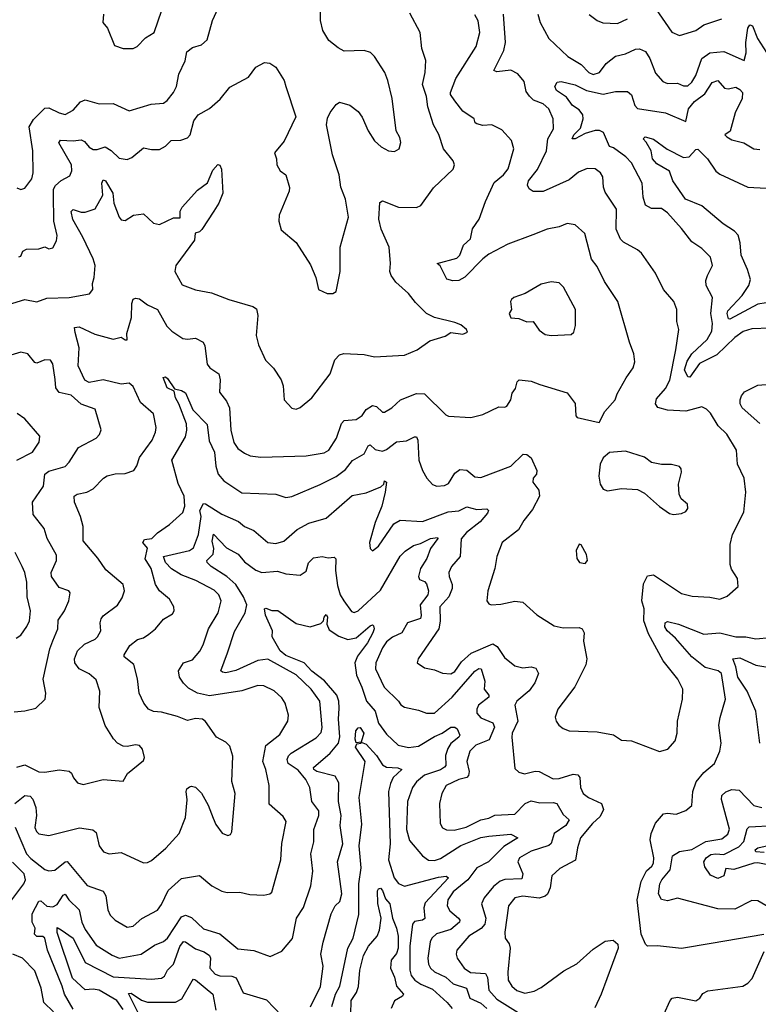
# Model space of a CAD drawing. Extents: x 1843161 to 1959474, y 907081 to 1016326.
# Tile 182 of 256: x 1857269 to 1860947, y 991675 to 996578. Entities that reach past the tile are written whole.
import ezdxf

# ---------------------------------------------------------------- set-up
doc = ezdxf.new("R2010")
doc.units = 0

msp = doc.modelspace()

# ---------------------------------------------------------------- linework, layer by layer
at = {"layer": '0CON20XD'}
for points in [[(1857245, 992674.4), (1857295, 992715.6), (1857321.7, 992711.7), (1857335, 992697.5), (1857349.7, 992655), (1857352.6, 992615), (1857344.7, 992555), (1857353.2, 992535), (1857365, 992524.7), (1857415, 992515.4), (1857566.6, 992553.4), (1857633.5, 992543.5), (1857650.5, 992530.5), (1857664.2, 992465), (1857686.7, 992435), (1857715, 992424.3), (1857775, 992431.4), (1857885, 992379.2), (1857905, 992380.8), (1857925, 992392), (1857996.8, 992453.2), (1858063.3, 992525), (1858094.7, 992605), (1858103.1, 992693.1), (1858097.5, 992735), (1858102.1, 992747.9), (1858115, 992758.8), (1858125, 992762), (1858145, 992756), (1858175, 992726.2), (1858207.2, 992667.2), (1858232.9, 992602.9), (1858245, 992571.2), (1858277.6, 992527.6), (1858305, 992515.7), (1858318.9, 992521.1), (1858325.6, 992534.4), (1858341.5, 992725), (1858325.4, 992785), (1858330.5, 992910.5), (1858315, 992961.2), (1858295, 992980), (1858248.8, 993005), (1858194.3, 993084.3), (1858178.8, 993095), (1858145, 993099.1), (1858105, 993088.5), (1858055, 993108), (1857975, 993130.3), (1857935, 993133.1), (1857910.8, 993145), (1857887.1, 993175), (1857864, 993224), (1857856.6, 993296.6), (1857837.1, 993367.1), (1857790, 993405), (1857790, 993415), (1857817.9, 993462.1), (1857855, 993491.1), (1857885, 993500.5), (1857912.4, 993517.6), (1857945, 993545.4), (1857985, 993593.3), (1858030.3, 993619.7), (1858037.8, 993635), (1858036.5, 993655), (1858015, 993692.9), (1857965, 993733.5), (1857945.9, 993765), (1857924.2, 993845), (1857894.2, 993894.2), (1857906.2, 993946.2), (1857882.9, 993975), (1857890.2, 993989.8), (1857927.3, 993995), (1857955, 994023.8), (1858014.3, 994065), (1858081.1, 994125), (1858092, 994155), (1858088.8, 994205), (1858059, 994269), (1858026.9, 994385), (1858095, 994500.6), (1858102, 994535), (1858100.2, 994565), (1858062.3, 994665), (1858044.3, 994695), (1858038, 994728), (1858003.8, 994745), (1857983.4, 994796.6), (1857995, 994799.5), (1858005, 994791.4), (1858040, 994740), (1858075, 994731.8), (1858095, 994720), (1858131.8, 994635), (1858202.7, 994562.7), (1858211.9, 994481.9), (1858238.4, 994425), (1858245.9, 994355), (1858258.2, 994315), (1858285, 994281.5), (1858375, 994222.3), (1858545, 994215.5), (1858595, 994199.5), (1858625, 994204.5), (1858765, 994263.1), (1858845, 994303.6), (1858890.9, 994339.1), (1858926.6, 994383.4), (1858985, 994416.2), (1859005, 994456.9), (1859015, 994461.1), (1859038.4, 994438.4), (1859075, 994430.4), (1859095, 994437.7), (1859145, 994475.9), (1859195, 994480.9), (1859235, 994501.8), (1859245, 994500.6), (1859252.3, 994485), (1859256, 994385), (1859275, 994333.3), (1859295.5, 994295.5), (1859325, 994264.2), (1859345.6, 994255.6), (1859385, 994259.5), (1859405, 994268.1), (1859435, 994320.6), (1859461.4, 994338.6), (1859495, 994335.5), (1859535, 994301.2), (1859565, 994297.9), (1859714.4, 994355), (1859775.7, 994414.3), (1859795, 994412.9), (1859816.2, 994396.2), (1859844.1, 994334.1), (1859841.5, 994315), (1859825.7, 994295), (1859824.2, 994275), (1859854.4, 994235), (1859856.7, 994205), (1859821.6, 994138.4), (1859778.5, 994085), (1859752, 994038), (1859670.8, 993975), (1859644.4, 993905.6), (1859634.5, 993845.5), (1859600, 993735), (1859594.4, 993685), (1859605, 993668.8), (1859615.8, 993664.2), (1859665, 993667.1), (1859735, 993681.9), (1859775, 993677.5), (1859843.8, 993615), (1859929.7, 993559.7), (1859975, 993550.6), (1860055, 993552), (1860070, 993545), (1860080, 993525), (1860075.9, 993484.1), (1860092.5, 993395), (1860087.5, 993365), (1860033.2, 993256.8), (1859948, 993145), (1859936, 993105), (1859940, 993085), (1859953.8, 993065), (1859975, 993048), (1860005, 993037.5), (1860145, 993032), (1860226.4, 993016.4), (1860265, 992990), (1860315, 992987.5), (1860455, 992934), (1860496.7, 992945), (1860533.2, 992986.8), (1860542.5, 993025), (1860544.3, 993085), (1860569.2, 993195), (1860570.6, 993245), (1860546.5, 993295), (1860473.5, 993385), (1860399.4, 993519.4), (1860377.1, 993585), (1860378.2, 993645), (1860366.2, 993685), (1860375, 993768.8), (1860395, 993809.4), (1860425, 993813.3), (1860565, 993720.5), (1860617.4, 993707.4), (1860705, 993702.5), (1860755, 993692.9), (1860792.1, 993707.9), (1860846.7, 993755), (1860842.9, 993795), (1860812.9, 993842.9), (1860806.2, 993865), (1860806.5, 993965), (1860817.8, 994015), (1860874.4, 994125.6), (1860884, 994225), (1860876.9, 994295), (1860842.9, 994365), (1860838.6, 994435), (1860790, 994515), (1860746.3, 994556.3), (1860708.9, 994618.9), (1860689.5, 994639.5), (1860665, 994650.8), (1860629.2, 994640.8), (1860585, 994629.4), (1860495, 994633.3), (1860446.7, 994646.7), (1860434.6, 994664.6), (1860440.1, 994689.9), (1860485, 994741.5), (1860506.4, 994783.6), (1860536.3, 994935), (1860551.2, 995035), (1860540.8, 995075), (1860541.5, 995135), (1860525.6, 995175), (1860474, 995235), (1860435, 995316.2), (1860365.7, 995415), (1860345, 995432.9), (1860275, 995470), (1860261.1, 995485), (1860238.5, 995535), (1860240.8, 995635), (1860185, 995718.8), (1860176.5, 995745), (1860172.2, 995795), (1860160.8, 995815), (1860135, 995835.6), (1860095, 995837.1), (1860051.4, 995818.6), (1860005, 995780.4), (1859875, 995722.4), (1859825, 995722.7), (1859805, 995735.7), (1859798.2, 995755), (1859801.8, 995775), (1859848.1, 995831.9), (1859892.7, 995925), (1859898.6, 995985), (1859926.7, 996035), (1859926.1, 996085), (1859902.9, 996135), (1859875, 996159.1), (1859827.3, 996177.3), (1859807.1, 996197.1), (1859791.5, 996221.5), (1859780.4, 996270.4), (1859749.4, 996309.4), (1859715, 996327.3), (1859645, 996318.1), (1859630, 996325), (1859680, 996425), (1859688.2, 996465), (1859678.1, 996605)], [(1857255, 995741.2), (1857275, 995733.3), (1857295, 995740), (1857330, 995785), (1857336.9, 995815), (1857334.6, 995925), (1857316.8, 996045), (1857338.3, 996081.7), (1857395, 996138), (1857415, 996138.6), (1857465, 996113.8), (1857495, 996106.2), (1857535, 996127.1), (1857571.3, 996168.7), (1857595, 996180), (1857665, 996160), (1857735, 996160.8), (1857815, 996124.3), (1857923.1, 996156.9), (1857985, 996163.1), (1858003.4, 996176.6), (1858035.6, 996215), (1858050, 996245), (1858062.2, 996307.8), (1858092.9, 996372.9), (1858102.2, 996417.8), (1858130.4, 996439.6), (1858175, 996453.1), (1858202, 996478), (1858230, 996575), (1858256.9, 996635)], [(1857265, 995397.5), (1857275, 995400), (1857284.3, 995425.7), (1857302.5, 995435), (1857365, 995436.8), (1857395, 995446.4), (1857415, 995436.9), (1857435, 995442.5), (1857452.5, 995477.5), (1857456.6, 995503.4), (1857440, 995575), (1857438.2, 995708.2), (1857438.2, 995735), (1857446.8, 995753.2), (1857475, 995777.5), (1857518.7, 995801.3), (1857528.5, 995825), (1857527.1, 995855), (1857463.9, 995965), (1857471.8, 995978.2), (1857534.8, 995975.2), (1857575, 995980), (1857592.1, 995972.1), (1857615, 995943.8), (1857635, 995932.5), (1857655, 995932.3), (1857695, 995944.5), (1857725, 995926.5), (1857765, 995888.8), (1857805, 995882.3), (1857827.4, 995892.6), (1857885, 995940.4), (1857925, 995931.5), (1857965, 995931.4), (1857995, 995948.6), (1858023.3, 995976.7), (1858071.3, 995978.7), (1858105, 995990), (1858117.7, 996005), (1858135.5, 996075), (1858157.8, 996105), (1858215, 996135.6), (1858268, 996182), (1858315, 996242.5), (1858407.9, 996292.1), (1858445, 996341.2), (1858487.5, 996365), (1858515, 996362.5), (1858545, 996341.2), (1858585.7, 996275), (1858593.6, 996246.4), (1858643.3, 996095), (1858586.1, 995973.9), (1858538.1, 995915), (1858548.1, 995885), (1858548.8, 995855), (1858566.1, 995826.1), (1858593.8, 995805), (1858612.3, 995742.3), (1858610.8, 995725), (1858560.8, 995605), (1858559.2, 995575), (1858571.7, 995531.7), (1858645, 995468.8), (1858717.6, 995357.6), (1858744.1, 995294.1), (1858756.2, 995235), (1858800, 995215), (1858827.5, 995215), (1858845, 995224.2), (1858864.1, 995324.1), (1858865.6, 995445), (1858905.6, 995595), (1858891.8, 995685), (1858868.2, 995745), (1858860, 995805), (1858827.3, 995905), (1858796.9, 996055), (1858802.1, 996087.9), (1858815, 996116.7), (1858844.3, 996155.7), (1858862.3, 996167.7), (1858912.7, 996152.7), (1858955, 996121.2), (1858975, 996093.3), (1859004.3, 996025), (1859035.6, 995975), (1859068.9, 995945), (1859105, 995924.6), (1859135, 995921.8), (1859158.1, 995935), (1859167.1, 995967.1), (1859161.7, 995991.7), (1859144.4, 996024.4), (1859124.2, 996185.8), (1859102.7, 996275), (1859086.5, 996315), (1859035.5, 996395.5), (1859015.6, 996415.6), (1858984.4, 996424.4), (1858885, 996422.3), (1858855, 996437.3), (1858808, 996475), (1858779.2, 996525), (1858766.4, 996575), (1858766.8, 996635)], [(1857545, 995020), (1857542.5, 995045), (1857565, 995048.8), (1857642.6, 995012.6), (1857735, 994986.9), (1857775, 994996.7), (1857795, 994983.3), (1857805, 994983.3), (1857802.5, 995015), (1857826.7, 995095), (1857827.9, 995165), (1857833.9, 995186.1), (1857845, 995191.7), (1857865, 995188.3), (1857905, 995158.7), (1857955.2, 995135.2), (1858001.9, 995051.9), (1858026.6, 995026.6), (1858081.2, 994991.2), (1858105, 994987.2), (1858145, 994991.8), (1858182.5, 994972.5), (1858190.6, 994955), (1858202.4, 994862.4), (1858215.3, 994845.3), (1858261.1, 994815), (1858267.8, 994785), (1858263.9, 994723.9), (1858299.4, 994679.4), (1858314.4, 994645), (1858320, 994535), (1858335, 994473.1), (1858355, 994443.6), (1858389.2, 994419.2), (1858417.1, 994407.1), (1858470.4, 994400.4), (1858695, 994406.4), (1858785, 994421.2), (1858807.7, 994435), (1858846.6, 994495), (1858872.1, 994567.9), (1858885, 994582.9), (1858945, 994586.9), (1858975, 994606.5), (1858995, 994637.8), (1859025, 994657.8), (1859045, 994651.9), (1859075, 994624.4), (1859085, 994623.1), (1859122.5, 994645), (1859165, 994684.5), (1859245, 994717.2), (1859285.4, 994715.4), (1859390.2, 994610.2), (1859405, 994604.4), (1859515, 994598), (1859575, 994612), (1859655, 994651.2), (1859685, 994648), (1859695, 994654.2), (1859714.4, 994685), (1859721.2, 994718.8), (1859737.9, 994742.1), (1859745.8, 994774.2), (1859755.8, 994784.2), (1859815, 994778.1), (1859858.3, 994761.7), (1859995, 994720.8), (1860035, 994667.5), (1860038.8, 994605), (1860045, 994596.7), (1860155, 994572.5), (1860182, 994628), (1860234, 994685), (1860244.3, 994715), (1860288.6, 994795), (1860322.9, 994845), (1860331.4, 994875), (1860327.1, 994915), (1860305, 994972.5), (1860247.8, 995175), (1860181.4, 995275), (1860145, 995348.8), (1860115.5, 995385.5), (1860082.8, 995512.8), (1860035, 995556.7), (1859995, 995563.8), (1859955, 995547.1), (1859895, 995535.6), (1859823.9, 995506.1), (1859698.9, 995461.1), (1859605, 995410.4), (1859575, 995388.2), (1859485, 995296.4), (1859455, 995280), (1859425, 995278.5), (1859396.7, 995286.7), (1859361.9, 995351.9), (1859347.5, 995365), (1859445, 995390), (1859461.4, 995405), (1859478.1, 995455), (1859513.6, 995486.4), (1859523.4, 995536.6), (1859556.4, 995585), (1859587.8, 995672.2), (1859632, 995768), (1859678.5, 995805), (1859701.2, 995835), (1859728.9, 995935), (1859717.4, 995977.4), (1859670.3, 996030.3), (1859620, 996055), (1859575, 996052), (1859545, 996060), (1859537.5, 996065), (1859532.5, 996085), (1859475, 996122), (1859435, 996174.2), (1859414.3, 996205), (1859414.4, 996215), (1859440.7, 996285), (1859542.7, 996445), (1859560.7, 996515), (1859552.6, 996572.6), (1859535, 996602.5)], [(1857686.2, 996605), (1857683.3, 996565), (1857706.8, 996536.8), (1857740.5, 996450.5), (1857785, 996434.3)], [(1857785, 996434.3), (1857835, 996434.4), (1857854.6, 996445.4), (1857895, 996487.5), (1857938, 996515), (1857976.5, 996625)], [(1858235.5, 995624.5), (1858176.9, 995533.1), (1858165, 995521.4), (1858142.5, 995515), (1858139.3, 995480.7), (1858047.1, 995355), (1858042.2, 995325), (1858078.7, 995258.7), (1858145, 995232.8), (1858225, 995218.9), (1858310, 995185), (1858430.6, 995150.6), (1858448.6, 995138.6), (1858455.6, 995105), (1858446.9, 995005), (1858458.7, 994958.7), (1858493.6, 994883.6), (1858533, 994843), (1858570.8, 994785), (1858580.8, 994755), (1858586, 994685), (1858625, 994644), (1858645, 994639.2), (1858665, 994647.5), (1858724.4, 994695), (1858815, 994814), (1858838.5, 994885), (1858860.7, 994909.3), (1858883.4, 994916.6), (1858985, 994911.8), (1859035, 994899.5), (1859185, 994906.9), (1859248.8, 994935), (1859310.9, 994979.1), (1859387.3, 995002.7), (1859415, 995021.2), (1859475, 995012.9), (1859498.3, 995021.7), (1859493.3, 995035), (1859465, 995058), (1859435, 995071.2), (1859335, 995094.5), (1859295.3, 995115.3), (1859239.9, 995169.9), (1859205, 995215.5), (1859141.7, 995271.7), (1859118.9, 995305), (1859112.9, 995325), (1859115.4, 995365), (1859108.2, 995445), (1859068.5, 995535), (1859057.8, 995585), (1859062.1, 995667.9), (1859075, 995676.2), (1859155, 995644.4), (1859245, 995642.9), (1859266.7, 995653.3), (1859329.8, 995740.2), (1859426.8, 995833.2), (1859434, 995855), (1859428, 995875), (1859378.5, 995935), (1859356.6, 996006.6), (1859328.8, 996055), (1859301.8, 996145), (1859295, 996196.2), (1859275.4, 996255), (1859288.5, 996315), (1859291.9, 996375), (1859271.1, 996435), (1859263.3, 996515), (1859211.1, 996611.1)], [(1859848.9, 996605), (1859861.1, 996565), (1859903.6, 996485), (1859998.2, 996395), (1860065, 996355.5), (1860102.3, 996315), (1860125, 996305.3), (1860155.2, 996314.8), (1860190, 996360), (1860235, 996397.3), (1860285, 996408.2), (1860335, 996432.2), (1860355, 996432.5), (1860385, 996419.4), (1860405.9, 996385), (1860435, 996312.5), (1860470.9, 996270.9), (1860495, 996261.1), (1860545, 996262.1), (1860575, 996248.5), (1860595, 996249.6), (1860615, 996266.7), (1860635, 996300), (1860665, 996384.4), (1860705, 996413.6), (1860775, 996419.6), (1860876.7, 996375), (1860886.8, 996413.2), (1860884.2, 996465), (1860893.7, 996536.3), (1860905, 996552.9), (1860918.2, 996548.2), (1860942.2, 996485), (1861001.9, 996391.9)], [(1860104.5, 996604.5), (1860143.8, 996573.8), (1860172.2, 996562.2), (1860245, 996558.5), (1860295, 996582)], [(1860435, 996634), (1860516.8, 996516.8), (1860555, 996499.2), (1860635, 996524.5), (1860675, 996552.2), (1860765, 996582.9)], [(1861005, 995042.7), (1860915, 995039.6), (1860871.9, 995025), (1860829.6, 994995), (1860740.2, 994909.8), (1860653.1, 994866.9), (1860605, 994797.8), (1860595, 994800), (1860578.8, 994835), (1860591.7, 994878.3), (1860614.9, 994915.1), (1860692.2, 994985), (1860715, 995028), (1860719, 995065), (1860710.8, 995115), (1860719.1, 995195), (1860687.5, 995255), (1860685, 995280), (1860692.9, 995305), (1860718.9, 995355), (1860708.6, 995395), (1860665, 995438.6), (1860615, 995472), (1860565, 995539.2), (1860495, 995616.9), (1860465, 995637.8), (1860415, 995638.1), (1860385.8, 995655), (1860374, 995695), (1860367.8, 995765), (1860315, 995865.5), (1860287.5, 995895), (1860225, 995940), (1860205, 995946.7), (1860176.2, 996016.2), (1860156.8, 996026.8), (1860135, 996025.7), (1860085, 996011.2), (1860034.7, 995984.7), (1860019.4, 995985), (1860029, 996005), (1860061.4, 996038.6), (1860075.3, 996085), (1860073.8, 996105), (1860055, 996129.2), (1860020.9, 996150.9), (1859991.8, 996191.8), (1859941.4, 996225), (1859933.9, 996245), (1859945, 996266.5), (1859965, 996270), (1860035, 996253.9), (1860090.9, 996225), (1860175, 996207.7), (1860235, 996220), (1860295, 996220.4), (1860314.7, 996204.7), (1860331.4, 996151.4), (1860345.3, 996135.3), (1860485, 996114.5), (1860585, 996071.4), (1860599.3, 996135), (1860629.5, 996170.5), (1860680.5, 996209.5), (1860717.3, 996265), (1860745, 996274.7), (1860778.1, 996238.1), (1860796.8, 996233.2), (1860835, 996242.5), (1860855, 996231.2), (1860867.8, 996215), (1860865.9, 996185), (1860831.2, 996115), (1860806.3, 996023.7), (1860780.8, 996005), (1860790, 995995), (1860815, 995980.8), (1860875, 995964.5), (1860925, 995936), (1860955, 995932)], [(1860985, 995168.4), (1860945, 995161), (1860805, 995086.5), (1860798.6, 995088.6), (1860792.2, 995115), (1860795, 995128.9), (1860866.6, 995205), (1860900, 995255), (1860907.5, 995285), (1860892.7, 995335), (1860860.5, 995405), (1860857.1, 995467.1), (1860846.2, 995505), (1860828, 995525), (1860771.5, 995561.5), (1860665, 995650.7), (1860584.6, 995685), (1860521.5, 995775), (1860504.3, 995824.3), (1860440.9, 995860.9), (1860419.4, 995885), (1860413.1, 995925), (1860389.1, 995969.1), (1860373.3, 995985), (1860383.3, 995995), (1860425, 995983.3), (1860493.5, 995933.5), (1860575, 995892.4), (1860603.1, 995895), (1860635, 995931.1), (1860645, 995932.9), (1860692.9, 995885), (1860735, 995824.3), (1860755, 995808.9), (1860895, 995744.1), (1860985, 995739.6)], [(1857175, 995148), (1857295, 995185.4), (1857355, 995173.6), (1857405, 995190.9), (1857515, 995194.7), (1857616.7, 995213.3), (1857632.9, 995235), (1857631.5, 995265), (1857640.8, 995295), (1857644.3, 995355), (1857635, 995387.1), (1857583.6, 995495), (1857533.9, 995583.9), (1857526.2, 995623.8), (1857535, 995633.6), (1857575, 995620), (1857595, 995619.5), (1857645, 995636), (1857683.5, 995705), (1857677.5, 995765), (1857685, 995781.5), (1857696, 995775), (1857732.2, 995715), (1857738.2, 995665), (1857764, 995595), (1857775, 995582), (1857795, 995578), (1857835.5, 995604.5), (1857885, 995610.8), (1857935, 995565.7), (1857965, 995558.9), (1858035, 995591.2), (1858068, 995592), (1858067.9, 995625), (1858078, 995645), (1858155, 995729.5), (1858204.5, 995765.5), (1858230.7, 995829.3), (1858255, 995857.5), (1858265, 995853.3), (1858274.2, 995834.2), (1858280.9, 995715), (1858260.6, 995665), (1858235.5, 995624.5)], [(1859915, 995005.6), (1860015, 995010), (1860027.7, 995022.3), (1860036, 995055), (1860036.5, 995135), (1859976.2, 995246.2), (1859955, 995267.5), (1859915, 995272.9), (1859865, 995260.8), (1859785.6, 995214.4), (1859730, 995195), (1859717.5, 995185), (1859713.3, 995175), (1859717.5, 995135), (1859706.7, 995115), (1859715, 995093.8), (1859755, 995090), (1859795, 995074.4), (1859825, 995075.8), (1859855, 995032), (1859885, 995010), (1859915, 995005.6)], [(1857255, 992855.5), (1857295, 992867.7), (1857365, 992833.3), (1857395, 992830.8), (1857465, 992842.3), (1857515.8, 992835.8), (1857527, 992827), (1857537.5, 992802.5), (1857557.7, 992777.7), (1857585, 992770), (1857685, 992794.3), (1857785, 992786.7), (1857806.7, 992825), (1857885, 992888.8), (1857890.6, 992905), (1857880, 992945), (1857865, 992964.2), (1857845, 992967.5), (1857805, 992958.2), (1857785, 992960), (1857756, 992975), (1857736.4, 992996.4), (1857695, 993063.3), (1857665, 993153.3), (1857667.5, 993235), (1857650.4, 993290.4), (1857615, 993321.2), (1857565, 993345.5), (1857543.2, 993375), (1857542, 993395), (1857557.1, 993435), (1857592, 993468), (1857645, 993493.2), (1857656.9, 993505), (1857672.5, 993535), (1857669.1, 993575), (1857674.7, 993595.3), (1857685, 993609.4), (1857757, 993663), (1857780.2, 993699.8), (1857791.5, 993735), (1857784.4, 993765), (1857698.2, 993838.2), (1857657.5, 993897.5), (1857585, 993983.8), (1857585.5, 994055), (1857571.4, 994105), (1857541.3, 994175), (1857540.6, 994205), (1857555, 994216.2), (1857603.3, 994225), (1857635, 994241.4), (1857686, 994295), (1857705, 994306.7), (1857743.9, 994316.1), (1857795, 994318.6), (1857837.3, 994332.7), (1857852.7, 994357.3), (1857865, 994398.8), (1857928.2, 994485), (1857946.2, 994525), (1857948.2, 994548.2), (1857935.6, 994615), (1857871.4, 994671.4), (1857835, 994751.1), (1857815, 994768.6), (1857775, 994763.9), (1857685, 994785.2), (1857615, 994771), (1857593.4, 994783.4), (1857560.2, 994855), (1857564.6, 994945), (1857545, 995020)], [(1857242.3, 993132.3), (1857295, 993135.8), (1857349.5, 993150.5), (1857395.9, 993194.1), (1857400, 993225), (1857385.6, 993295), (1857419.6, 993445), (1857434.7, 993485.3), (1857458.5, 993545), (1857461.3, 993588.7), (1857492.2, 993635), (1857514.4, 993685), (1857521.2, 993725), (1857513.9, 993733.9), (1857465, 993751.4), (1857427.3, 993805), (1857426.2, 993825), (1857452.1, 993885), (1857452, 993912), (1857405.7, 993995), (1857390.8, 994045), (1857336.7, 994115), (1857332.9, 994175), (1857388.5, 994255), (1857395, 994315.6), (1857415, 994330.4), (1857495, 994353.5), (1857515.5, 994375), (1857562.4, 994447.6), (1857650, 994495), (1857667.1, 994512.9), (1857674.4, 994535.6), (1857645, 994638.8), (1857575, 994662.9), (1857525, 994707.8), (1857465, 994721.9), (1857450, 994745), (1857446.6, 994786.6), (1857434.5, 994864.5), (1857422.5, 994882.5), (1857395, 994884.4), (1857355, 994868.1), (1857345, 994872), (1857310.6, 994915), (1857275, 994922), (1857225, 994908.5)], [(1860955, 994567.5), (1860866.9, 994645), (1860855.6, 994665), (1860855.6, 994685), (1860862.2, 994705), (1860878.6, 994725), (1860945, 994758.5), (1861025, 994764.7)], [(1857255, 994385.4), (1857332.9, 994425), (1857366, 994475), (1857370, 994505), (1857295, 994590.8), (1857257.4, 994617.4)], [(1860525, 994113.8), (1860565, 994120), (1860585, 994130), (1860596.2, 994145), (1860593.3, 994165), (1860562.1, 994192.1), (1860552, 994215), (1860548.6, 994265), (1860564.2, 994325), (1860562.5, 994342.5), (1860554.1, 994354.1), (1860514.1, 994364.1), (1860465, 994362.5), (1860415, 994374), (1860380.3, 994400.3), (1860285, 994429.2), (1860205, 994422.5), (1860175, 994396.7), (1860158.8, 994365), (1860152.5, 994305), (1860160, 994265), (1860175, 994240), (1860195, 994232.5), (1860265, 994243.3), (1860345, 994238.8), (1860380.5, 994220.5), (1860455, 994153.3), (1860505, 994120), (1860525, 994113.8)], [(1857246.5, 992556.5), (1857303.5, 992425), (1857325, 992401.1), (1857395, 992347.1), (1857415, 992339.2), (1857445, 992342.9), (1857495, 992384.3), (1857505, 992385.7), (1857605, 992266.2), (1857685, 992239.2), (1857697.7, 992215), (1857708.5, 992145), (1857719.8, 992119.8), (1857744, 992095), (1857805, 992058.6), (1857835, 992064.3), (1857878.1, 992101.9), (1857955, 992144.4), (1857975, 992172.9), (1858007.7, 992242.3), (1858075, 992301.1), (1858165, 992316), (1858226, 992265), (1858275, 992238.9), (1858302.8, 992232.8), (1858365, 992233.8), (1858415, 992222.7), (1858485, 992219.4), (1858514.3, 992225.7), (1858525, 992234), (1858568.9, 992395), (1858574.7, 992475.2), (1858596.4, 992585), (1858580.5, 992610.5), (1858511.6, 992671.6), (1858511.8, 992765), (1858495.3, 992845), (1858479.6, 992885), (1858495.3, 992964.7), (1858565, 993018.1), (1858604.5, 993085), (1858607.5, 993115), (1858591.5, 993175), (1858575, 993201.4), (1858535.9, 993235.9), (1858485, 993261.8), (1858455, 993262.7), (1858375, 993235.5), (1858215, 993211.8), (1858155, 993225.3), (1858110, 993250), (1858085.3, 993275.2), (1858064.5, 993305), (1858060, 993335), (1858084.3, 993375), (1858129.9, 993390.1), (1858166.6, 993433.4), (1858183.5, 993465), (1858208.5, 993545), (1858258.1, 993625), (1858272.9, 993685), (1858260.8, 993715), (1858237, 993737), (1858145.6, 993785), (1858073.1, 993813.1), (1858025, 993844.3), (1857994.8, 993875), (1857985.6, 993905), (1858115, 993934.7), (1858135, 993948.9), (1858159.5, 994015), (1858172.8, 994105), (1858166.5, 994135), (1858185, 994168.8), (1858195, 994167.8), (1858275, 994115.3), (1858359.3, 994079.3), (1858389.2, 994055), (1858434.2, 994035), (1858505, 993975.6), (1858545, 993970.4), (1858585, 993981.8), (1858650.7, 994039.3), (1858708.6, 994071.4), (1858795, 994095.5), (1858925, 994208.9), (1858995, 994221.8), (1859067.8, 994252.2), (1859082, 994265), (1859085, 994282.5), (1859095.5, 994275), (1859089.1, 994225), (1859071.6, 994155), (1859038.6, 994075), (1859010.5, 993975), (1859014.3, 993944.3), (1859025, 993933.3), (1859055, 993956), (1859132.1, 994067.9), (1859164, 994086), (1859275, 994078.8), (1859401.8, 994128.2), (1859455, 994133.1), (1859495, 994152.9), (1859545, 994138.5), (1859595, 994143.1), (1859603.1, 994135), (1859598.4, 994121.6)], [(1859598.4, 994121.6), (1859562.3, 994077.7), (1859494.5, 994025), (1859467.6, 993992.4), (1859462.5, 993905), (1859418.5, 993855), (1859406, 993825), (1859407.3, 993805), (1859422.9, 993765), (1859422.9, 993745), (1859405.7, 993705), (1859360.4, 993655), (1859363.3, 993583.3), (1859356.1, 993545), (1859252.5, 993395), (1859248, 993375), (1859285, 993350), (1859335, 993340.6), (1859375, 993324.6), (1859415, 993321.5), (1859435, 993333.3), (1859468.8, 993381.2), (1859517, 993423), (1859625, 993470.4), (1859646.9, 993456.9), (1859682.4, 993402.4), (1859735, 993360.6), (1859775, 993350.9), (1859815, 993355.4), (1859838.3, 993348.3), (1859852, 993322), (1859834.4, 993275.6), (1859805, 993236), (1859744, 993185), (1859734.7, 993165), (1859749.7, 993085), (1859721.3, 993025), (1859718.9, 993005), (1859735, 992848.8), (1859755, 992830.6), (1859783.1, 992823.1), (1859835, 992836.2), (1859855, 992833.9), (1859925, 992798), (1859955, 992800.3), (1860025, 992820.8), (1860047.8, 992817.8), (1860057.9, 992805), (1860061.8, 992755), (1860074.5, 992725), (1860101.9, 992705), (1860165.3, 992675.3), (1860176.4, 992645), (1860159.5, 992610.5), (1860120.8, 992575), (1860061.2, 992505), (1860046.4, 992455), (1860037.2, 992392.8), (1859958.2, 992351.8), (1859919.4, 992315), (1859910.9, 992255), (1859896.7, 992223.3), (1859885, 992213.1), (1859855, 992203), (1859774.3, 992214.3), (1859735, 992205.4), (1859703.3, 992165), (1859684.5, 992034.5), (1859685.7, 992005), (1859706.1, 991976.1), (1859710.7, 991955), (1859699.5, 991835), (1859701.8, 991795), (1859719.2, 991765), (1859744.8, 991744.8), (1859785, 991730.3), (1859829.9, 991740.1), (1859865, 991758.4), (1859978.6, 991841.4), (1860043, 991877), (1860125, 991950.6), (1860185, 991990), (1860224.1, 991994.1), (1860246.7, 991975), (1860248.8, 991955), (1860164, 991726), (1860132.4, 991657.6)], [(1857535, 991650.7), (1857491.8, 991725), (1857481, 991765), (1857407.9, 991945), (1857394.2, 992004.2), (1857385, 992012.3), (1857355, 992013.7), (1857343.6, 992025), (1857345.9, 992055), (1857331.4, 992085), (1857331.4, 992125), (1857365, 992188.6), (1857375, 992190.8), (1857405, 992163.2), (1857435, 992160), (1857455, 992171.8), (1857485, 992218.6), (1857495, 992224), (1857514.6, 992195), (1857565.2, 992145.2), (1857578.3, 992085), (1857595, 992048.2), (1857649.6, 991969.6), (1857730.1, 991920.1), (1857765, 991905.3), (1857874.7, 991925.3), (1857939.7, 991970.3), (1857985, 991988), (1858005.3, 992005), (1858075, 992110.9), (1858095, 992119.4), (1858125, 992107.1), (1858185, 992050.9), (1858266.3, 992026.3), (1858355, 991952.2), (1858435, 991943.9), (1858516.9, 991913.1), (1858575, 991940), (1858627.4, 992002.6), (1858646.7, 992105), (1858682.4, 992157.6), (1858718.2, 992265), (1858728.1, 992338.1), (1858718.7, 992425), (1858733.2, 992485), (1858733.6, 992546.4), (1858758.1, 992615), (1858758.5, 992638.5), (1858723.8, 992685), (1858714.6, 992755), (1858694.7, 992795), (1858655, 992840.8), (1858606.7, 992875), (1858600.6, 992895), (1858607.3, 992912.7), (1858620.4, 992925), (1858745, 993002.3), (1858770.7, 993029.3), (1858775.9, 993054.1), (1858763.3, 993185), (1858721.1, 993245), (1858645, 993316.7), (1858505, 993393.4), (1858455, 993387.2), (1858345, 993337), (1858296.2, 993326.2), (1858278.5, 993328.5), (1858270, 993335), (1858304.2, 993425), (1858338.3, 993531.7), (1858392.1, 993625), (1858399.4, 993665), (1858383.8, 993705), (1858344.8, 993765), (1858300.4, 993805), (1858223.3, 993855), (1858202.5, 993875), (1858201.2, 993885), (1858232.5, 993917.5), (1858236, 993945), (1858228, 993982), (1858235, 994016.7), (1858298.9, 993948.9), (1858356.4, 993916.4), (1858388.7, 993878.7), (1858445, 993837.5), (1858475, 993825.2), (1858552.6, 993832.6), (1858595, 993818.2), (1858665, 993811.8), (1858695, 993832.9), (1858706.4, 993873.6), (1858731.7, 993898.3), (1858775.8, 993905.8), (1858805, 993898.8), (1858835, 993901.2), (1858843.8, 993893.8), (1858840.9, 993835), (1858851.2, 993761.2), (1858865.4, 993715), (1858883.8, 993685), (1858920.5, 993630.5), (1858935, 993625.5), (1858955, 993635.4), (1859065, 993736.8), (1859163.7, 993906.3), (1859187.7, 993932.3), (1859229.4, 993960.6), (1859265, 993969.5), (1859315, 993995.6), (1859349.6, 993999.6), (1859351.9, 993995), (1859315.3, 993945), (1859295.6, 993895), (1859265, 993845.6), (1859255.6, 993805), (1859260.2, 993790.2), (1859285, 993780.6), (1859295, 993769.2), (1859304.6, 993735), (1859301.1, 993715), (1859262.4, 993665), (1859268.8, 993611.2), (1859265, 993595.6), (1859199.5, 993575), (1859171.5, 993525), (1859125, 993503.2), (1859095, 993480), (1859075, 993450.6), (1859042.2, 993375), (1859041.1, 993345), (1859083.8, 993255), (1859154.7, 993184.7), (1859166.7, 993166.7), (1859185, 993154.4), (1859255, 993140.5), (1859295, 993124.5), (1859335.2, 993124.8), (1859423.2, 993205), (1859535, 993334.7), (1859555, 993347.8), (1859567.5, 993345), (1859585.3, 993285), (1859582.1, 993245), (1859604.5, 993215), (1859604.5, 993205), (1859552.9, 993165), (1859545.3, 993145), (1859545.9, 993125), (1859565, 993102.4), (1859625, 993077.7), (1859632.8, 993055), (1859607, 992993), (1859539.6, 992965), (1859511.1, 992935), (1859495.3, 992885), (1859506.3, 992835), (1859503.8, 992815), (1859494.7, 992805.3), (1859455, 992795.3), (1859392.2, 992765), (1859371.1, 992725), (1859359.5, 992675), (1859362.5, 992575), (1859375, 992554), (1859394.5, 992544.5), (1859432.4, 992542.4), (1859492.1, 992557.9), (1859565, 992594), (1859605, 992601.6), (1859635, 992617.3), (1859735, 992622.5), (1859785.3, 992674.7), (1859815, 992688.5), (1859859.1, 992679.1), (1859925, 992680.4), (1859944, 992675), (1859975, 992620.6), (1860004.2, 992594.2), (1859988.8, 992565), (1859929.6, 992525), (1859915, 992475.8), (1859904.3, 992465.7), (1859815, 992438.1), (1859758.2, 992405), (1859749.6, 992385), (1859774.1, 992325), (1859770, 992300), (1859685, 992296), (1859660.9, 992289.1), (1859627.6, 992262.4), (1859581.5, 992205), (1859568.5, 992175), (1859590.5, 992105), (1859585.9, 992075), (1859567.1, 992052.9), (1859505.3, 992015), (1859445.3, 991944.7), (1859442.1, 991925), (1859447.7, 991905), (1859481.8, 991855), (1859514.4, 991834.4), (1859588, 991828), (1859599.1, 991809.1), (1859605.7, 991745), (1859645, 991701.6), (1859765, 991626.6)], [(1860085, 993870), (1860095.6, 993884.4), (1860091.9, 993915), (1860065, 993962.5), (1860055, 993966.7), (1860040, 993935), (1860043.8, 993895), (1860055.9, 993875.9), (1860085, 993870)], [(1857252.3, 993497.7), (1857275, 993514), (1857305, 993556), (1857317.7, 993585), (1857323.8, 993635), (1857306.1, 993705), (1857305, 993777.5), (1857295, 993826), (1857281.1, 993855), (1857247.1, 993925)], [(1858717.1, 991662.9), (1858766.2, 991763.8), (1858780.8, 991865), (1858768, 991925), (1858780.4, 991985), (1858820.4, 992125), (1858840.5, 992165), (1858862.4, 992187.6), (1858873.8, 992225), (1858851.1, 992385), (1858878.4, 992475), (1858865.3, 992565), (1858869.3, 992615), (1858856.1, 992685), (1858858.4, 992778.4), (1858840.6, 992810.6), (1858748.5, 992835), (1858733.8, 992845), (1858732.7, 992855), (1858814.7, 992925), (1858855.7, 992975), (1858862.6, 993007.4), (1858855.9, 993095), (1858860, 993150), (1858858.1, 993185), (1858847.8, 993215), (1858786.5, 993286.5), (1858724, 993334), (1858685, 993375.8), (1858595, 993412.4), (1858566.7, 993435), (1858526.1, 993505), (1858528.1, 993535), (1858492.6, 993612.6), (1858488.8, 993645), (1858495, 993648.6), (1858525, 993636.9), (1858555, 993635.6), (1858645, 993570.8), (1858715, 993555.6), (1858768.4, 993571.6), (1858782.5, 993585), (1858785, 993602.5), (1858795, 993616.9), (1858802.5, 993605), (1858797.9, 993567.9), (1858810.6, 993540.6), (1858858.9, 993508.9), (1858902.3, 993492.3), (1858945, 993500.3), (1859015, 993559.4), (1859025, 993564.2), (1859030.5, 993560.5), (1859034.4, 993545), (1859027.8, 993525), (1859000.5, 993475), (1858951, 993409), (1858938.4, 993375), (1858945.6, 993315), (1858972.4, 993255)], [(1860973.6, 992023.6), (1860711.7, 991978.3), (1860565, 991952.5), (1860445, 991966.9), (1860395, 991964.3), (1860385, 991974.2), (1860363.2, 992025), (1860344.1, 992195), (1860363, 992287), (1860390.6, 992339.4), (1860417.3, 992362.7), (1860425, 992378.8), (1860426.1, 992405), (1860408.7, 992495), (1860413.9, 992525), (1860435, 992577.1), (1860475, 992623.3), (1860495, 992627.1), (1860537.9, 992622.1), (1860585, 992640.6), (1860615.6, 992665), (1860620.9, 992735), (1860637.3, 992782.7), (1860675, 992829.2), (1860728, 992875), (1860755.7, 992935), (1860761.9, 992975), (1860749.5, 993065), (1860756.7, 993103.3), (1860783.2, 993195), (1860763.3, 993323.3), (1860746.2, 993336.2), (1860682.5, 993352.5), (1860614.9, 993404.9), (1860535, 993498.9), (1860492.2, 993535), (1860481.3, 993555), (1860482.2, 993575), (1860495, 993582.2), (1860548.9, 993568.9), (1860675, 993519.2), (1860755, 993525.2), (1860835, 993505.8), (1860885.3, 993505.3), (1860935, 993495.3), (1861005, 993501.2)], [(1860953.6, 992975), (1860933.9, 993135), (1860890.5, 993235), (1860844, 993304), (1860834.9, 993354.9), (1860820, 993395), (1860855, 993400.7), (1860935, 993363.7), (1861031.8, 993348.2)], [(1858972.4, 993255), (1858995.7, 993185), (1859039.7, 993135), (1859056.4, 993075), (1859095, 993020), (1859154.2, 992965), (1859205, 992953.8), (1859255, 992960.5), (1859335, 993009.6), (1859372.1, 993025), (1859415, 993055.5), (1859435, 993055.8), (1859446.6, 993046.6), (1859460.9, 993015), (1859456.2, 993005), (1859416.5, 992973.5), (1859400.9, 992949.1), (1859389.6, 992915), (1859390.3, 992865), (1859384.4, 992855.6), (1859365, 992843.2), (1859285, 992815.7), (1859245, 992782.7), (1859224.2, 992755), (1859200, 992685), (1859195.3, 992545.3), (1859210.7, 992490.7), (1859274.3, 992414.3), (1859305, 992392.2), (1859335, 992391.2), (1859365, 992401.9), (1859465, 992466.7), (1859565, 992505.7), (1859605, 992512.9), (1859715, 992521.7), (1859750, 992505), (1859679.2, 992460.8), (1859602.9, 992385), (1859545, 992354.7), (1859499.7, 992295), (1859426.6, 992235), (1859401.4, 992195), (1859397.3, 992165), (1859410.3, 992140.3), (1859454.3, 992105), (1859460.8, 992095), (1859458.6, 992085), (1859415, 992048.4), (1859345, 992025.9), (1859321.8, 992005), (1859313, 991987), (1859301.3, 991905), (1859304.7, 991875), (1859314, 991855), (1859335, 991837.2), (1859390.6, 991810.6), (1859427.4, 991777.4), (1859493.6, 991755), (1859510.3, 991705), (1859565, 991680.2), (1859594.3, 991655)], [(1858824, 991665), (1858842.2, 991725), (1858863.4, 991765), (1858903.2, 991955), (1858930, 992005), (1858958.3, 992121.7), (1858957, 992275), (1858968.7, 992355), (1858958.9, 992465), (1858972.9, 992572.9), (1858960, 992705), (1858990, 992885), (1858940.5, 992955), (1858947.1, 992972.9), (1858970, 992975), (1858970, 992980), (1858945, 992978), (1858940.3, 992995), (1858943.4, 993036.6), (1858955, 993052.2), (1858965, 993054.4), (1858982.8, 993025), (1858970, 992980), (1858995, 992971.2), (1859045.4, 992915), (1859075, 992868.2), (1859095.9, 992855.9), (1859152.7, 992852.7), (1859171.2, 992845), (1859129.1, 992805), (1859114.7, 992775.3), (1859105.9, 992735), (1859113.3, 992475), (1859105.9, 992395), (1859132.9, 992305), (1859156, 992276), (1859185, 992263.8), (1859355, 992308.3), (1859393.1, 992313.1), (1859404.2, 992305), (1859288.7, 992181.3), (1859281.9, 992155), (1859286.8, 992103.2), (1859275, 992094.7), (1859235, 992086.9), (1859225.3, 992074.7), (1859211.6, 991965), (1859211.2, 991845), (1859218.5, 991818.5), (1859236.8, 991795), (1859267.1, 991775), (1859325, 991750.3), (1859397.7, 991685), (1859422.5, 991655)], [(1861075, 992114.6), (1860945, 992190.6), (1860915, 992191.4), (1860830.3, 992149.7), (1860745, 992150.6), (1860545, 992203.5), (1860495, 992190), (1860465, 992196.9), (1860450, 992225), (1860456.9, 992275), (1860466.5, 992295), (1860508.4, 992345), (1860519.5, 992415), (1860553.5, 992436.5), (1860615, 992445.9), (1860685, 992485.5), (1860765, 992499.2), (1860795, 992522.9), (1860803.4, 992546.6), (1860763.8, 992695), (1860765.6, 992715), (1860785, 992732.7), (1860815, 992744.5), (1860850.9, 992740.9), (1860924.4, 992665), (1860965, 992655.3)], [(1861075, 992353.9), (1860945, 992378.9), (1860925, 992377.8), (1860825, 992347.3), (1860785, 992351.1), (1860774.2, 992315.8), (1860745, 992301.9), (1860707.9, 992317.9), (1860680.5, 992360.5), (1860674.7, 992385), (1860687.8, 992405), (1860709.6, 992420.4), (1860735, 992425.1), (1860775, 992421.3), (1860849.8, 992460.2), (1860874, 992486), (1860891.3, 992548.7), (1860900.5, 992559.5), (1861025, 992565.2)], [(1860975, 992431.5), (1860934, 992435), (1860930.3, 992445), (1860945, 992455.2), (1861025, 992472.4)], [(1857215.2, 992174.8), (1857290.3, 992275), (1857297.6, 992295), (1857291.2, 992325), (1857233.1, 992383.1)], [(1858918.1, 991625), (1858920.4, 991695), (1858946.2, 991733.8), (1858956.9, 991763.1), (1858962.9, 991845), (1858981, 991919), (1859005.6, 991964.4), (1859048.5, 992015), (1859060.8, 992045), (1859068.2, 992105), (1859053, 992177), (1859050.1, 992239.9), (1859055, 992250), (1859065, 992253.6), (1859075, 992242.5), (1859091, 992201), (1859111.5, 992175), (1859124.7, 992105), (1859145.9, 992054.1), (1859154.3, 992015), (1859153.6, 991955), (1859145, 991927.5), (1859118, 991895), (1859115.8, 991855), (1859135, 991810), (1859145.7, 991765), (1859180.5, 991725), (1859175.5, 991715), (1859135, 991692.9), (1859118.9, 991655)], [(1857785, 991649.4), (1857752.5, 991695), (1857665, 991745.6), (1857635, 991750.6), (1857595, 991746.7), (1857531.7, 991805), (1857455, 992033.3), (1857455, 992058), (1857475.3, 992045.3), (1857535.8, 992005), (1857595, 991884.2), (1857735, 991812.3), (1857925, 991799.6), (1857975, 991805.5), (1857989.4, 991815), (1858005, 991845.8), (1858035, 991874.4), (1858066.7, 991963.3), (1858085, 991987.9), (1858095, 991986.9), (1858145, 991950.7), (1858187.1, 991937.1), (1858215, 991918.2), (1858220, 991905), (1858216, 991855), (1858242.5, 991825), (1858265, 991816.7), (1858324.7, 991814.7), (1858347.6, 991807.6), (1858381.9, 991731.9), (1858497.5, 991697.5), (1858575, 991618.6)], [(1860475.9, 991624.1), (1860508, 991695), (1860517.5, 991705), (1860545, 991710.8), (1860635, 991692.9), (1860656.2, 991705), (1860670.7, 991729.3), (1860695, 991742.5), (1860870, 991765), (1860895, 991781.2), (1860915.7, 991804.3), (1860975, 991938)], [(1857437.6, 991637.6), (1857389.7, 991685), (1857376.5, 991755), (1857345, 991841.1), (1857283.3, 991905), (1857235, 991924.7)], [(1857875, 991599.1), (1857810.2, 991729.8), (1857825, 991730), (1857875, 991695.6), (1857905, 991685.5), (1858045, 991686.5), (1858076.7, 991703.3), (1858127.3, 991792.7), (1858135, 991800), (1858145, 991797.8), (1858230.8, 991725), (1858246.2, 991646.2)]]:
    msp.add_lwpolyline(points, dxfattribs=at)

doc.saveas('drawing.dxf')
